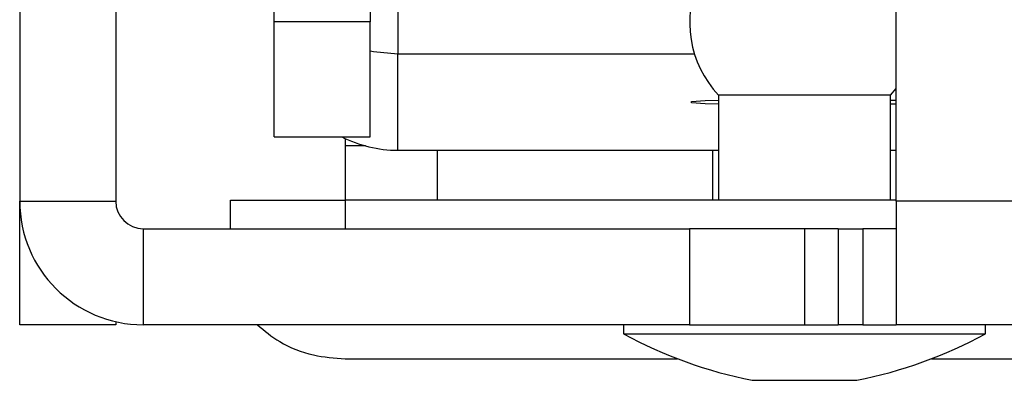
# Paper-space layout 'Sheet2' of a CAD drawing. Header units: millimetres. Extents: x 0 to 1118, y 0 to 864.
# Tile 37 of 232: x 492.17 to 501.25, y 177.74 to 181.06. Entities that reach past the tile are written whole.
import ezdxf

# ---------------------------------------------------------------- set-up
doc = ezdxf.new("R2010")
doc.units = ezdxf.units.MM

psp = doc.layouts.new('Sheet2')

# ---------------------------------------------------------------- linework, layer by layer
at = {"color": 7, "linetype": 'Continuous', "lineweight": 30}
for p, q in [((492.1693, 186.1228), (492.1693, 179.3884)), ((493.0549, 186.1228), (493.0549, 179.3884)), ((500.2515, 179.3884), (500.2515, 185.061)), ((494.5154, 181.0421), (494.5154, 182.285)), ((495.401, 181.2067), (495.401, 181.0421)), ((495.401, 181.0421), (494.5154, 181.0421)), ((494.5154, 179.9814), (494.5154, 181.0421)), ((495.401, 179.9814), (495.401, 181.0421)), ((495.655, 179.8576), (495.655, 180.7427)), ((498.3912, 180.7427), (495.655, 180.7427)), ((500.1986, 180.3654), (500.2515, 180.4269)), ((498.6111, 180.3654), (498.6111, 179.3968)), ((500.1986, 180.3654), (498.6111, 180.3654)), ((500.1986, 179.3968), (500.1986, 180.3654)), ((500.1986, 180.3198), (500.2515, 180.318)), ((500.2515, 180.2824), (500.1986, 180.2806)), ((494.5154, 179.9814), (495.401, 179.9814)), ((495.1715, 179.9652), (495.1715, 179.8968)), ((495.1715, 179.8968), (495.1715, 179.3968)), ((495.655, 179.8576), (498.6111, 179.8576)), ((500.1986, 179.8576), (500.2515, 179.8576)), ((492.1693, 179.3884), (493.0549, 179.3884)), ((492.1693, 179.3494), (492.1693, 179.3884)), ((494.1132, 179.1344), (494.1132, 179.3968)), ((494.1132, 179.3968), (495.1715, 179.3968)), ((495.1715, 179.3968), (495.1715, 179.1344)), ((500.2515, 179.3968), (495.1715, 179.3968)), ((505.3705, 179.3884), (500.2515, 179.3884)), ((500.2515, 179.3884), (500.2515, 178.2488)), ((492.1693, 178.2488), (492.1693, 179.3494)), ((493.3089, 179.1344), (493.3089, 178.2488)), ((493.3089, 179.1344), (498.3465, 179.1344)), ((498.3465, 179.1344), (498.3465, 178.2488)), ((499.4049, 179.1344), (498.3465, 179.1344)), ((499.4049, 179.1344), (499.4049, 178.2488)), ((499.7149, 179.1344), (499.4049, 179.1344)), ((499.7149, 179.1344), (499.7149, 178.2488)), ((499.7149, 179.1344), (499.9416, 179.1344)), ((499.9416, 179.1344), (499.9416, 178.2488)), ((500.2515, 179.1344), (499.9416, 179.1344)), ((493.0549, 178.2488), (492.1693, 178.2488)), ((493.0549, 178.2774), (493.0549, 178.2488)), ((498.3465, 178.2488), (493.3089, 178.2488)), ((497.7369, 178.2488), (497.7369, 178.1641)), ((498.3465, 178.2488), (499.4049, 178.2488)), ((499.4049, 178.2488), (499.7149, 178.2488)), ((499.9416, 178.2488), (499.7149, 178.2488)), ((499.9416, 178.2488), (500.2515, 178.2488)), ((505.3705, 178.2488), (500.2515, 178.2488)), ((501.0728, 178.1641), (501.0728, 178.2488)), ((497.7369, 178.1641), (501.0728, 178.1641)), ((495.1715, 177.9363), (498.2332, 177.9363)), ((500.5765, 177.9363), (503.6382, 177.9363)), ((498.9223, 177.7373), (499.8875, 177.7373))]:
    psp.add_line(p, q, dxfattribs=at)
at = {"color": 8, "linetype": 'Continuous', "lineweight": 30}
for p, q in [((495.655, 181.1458), (495.655, 180.7427)), ((496.0182, 179.8576), (496.0182, 179.3968)), ((498.5582, 179.8576), (498.5582, 179.3968)), ((492.1693, 179.3494), (492.1699, 179.3494))]:
    psp.add_line(p, q, dxfattribs=at)
at = {"color": 7, "linetype": 'Continuous', "lineweight": 30, "flags": 128}
for points in [[(495.655, 180.7427), (495.4327, 180.7646), (495.401, 180.7714)], [(498.6111, 180.2806), (498.4883, 180.2854), (498.3626, 180.295), (498.3626, 180.3053), (498.4883, 180.315), (498.6111, 180.3198)]]:
    psp.add_lwpolyline(points, dxfattribs=at)
at = {"color": 7, "linetype": 'Continuous', "lineweight": 30}
for centre, radius, start, end in [((499.3266, 181.0352), 0.98, 155.4183, 223.11126), ((495.655, 180.9976), 1.14, 243.05086, 270.00051), ((495.3487, 135.1888), 44.7084, 89.98899, 90.22704), ((493.3089, 179.3884), 1.1396, 180, 270), ((493.3089, 179.3884), 0.254, 180, 270), ((499.7477, 181.8894), 4.2333, 241.64236, 258.75681), ((499.0621, 181.8894), 4.2333, 281.24319, 298.35764)]:
    psp.add_arc(centre, radius, start, end, dxfattribs=at)
psp.add_open_spline([(494.3622, 178.2488), (494.4268, 178.1941), (494.5689, 178.0736), (494.8592, 177.9589), (495.0726, 177.9434), (495.1715, 177.9363)], degree=3, knots=[0, 0, 0, 0, 0.308626, 0.679594, 1, 1, 1, 1], dxfattribs=at)

doc.saveas('drawing.dxf')
